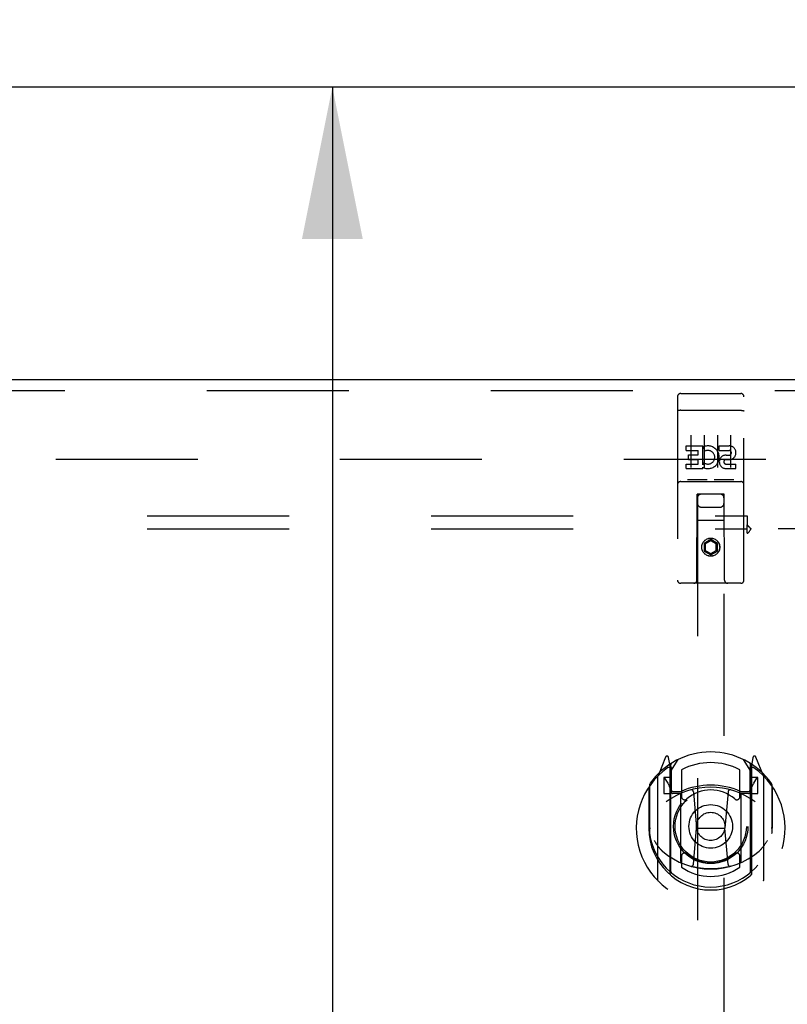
# Model space of a CAD drawing. Header units: inches. Extents: x 0 to 243, y 0 to 157.
# Tile 60 of 68: x 155 to 162, y 90 to 99. Entities that reach past the tile are written whole.
import ezdxf

# ---------------------------------------------------------------- set-up
doc = ezdxf.new("R2010")
doc.units = ezdxf.units.IN
doc.header["$LTSCALE"] = 13.357143
doc.header["$MEASUREMENT"] = 0
doc.linetypes.add('HIDDEN', pattern=[0.2, 0.1, -0.1])
doc.layers.get('0').update_dxf_attribs({"linetype": 'CONTINUOUS'})
for name, color, linetype in [('DEFAULT_2', 8, 'HIDDEN'), ('DIMENSIONS', 7, 'CONTINUOUS'), ('MAIN_DOOR_ASSEMBLY', 7, 'CONTINUOUS'), ('SUBPANELS', 7, 'CONTINUOUS')]:
    doc.layers.add(name, color=color, linetype=linetype)
doc.styles.get("Standard").update_dxf_attribs({"font": 'arial.ttf'})
doc.dimstyles.new('DIMSTYLE_1', dxfattribs={"dimtxt": 1.071429, "dimasz": 1.428571, "dimexe": 0.09, "dimexo": 0.07, "dimgap": 0.0375, "dimtad": 0, "dimtih": 1, "dimtoh": 1, "dimzin": 4, "dimdsep": 46, "dimtxsty": 'Standard', "dimblk": '_FILLED', "dimblk1": '_FILLED', "dimblk2": '_FILLED', "dimcen": 0.09, "dimazin": 1, "dimtfac": 1, "dimtdec": 3, "dimtofl": 0, "dimtmove": 0, "dimatfit": 3, "dimldrblk": '_FILLED', "dimfxl": 0, "dimtolj": 1, "dimtzin": 4, "dimarcsym": 0})

# ---------------------------------------------------------------- blocks, each defined once
blk = doc.blocks.new('_FILLED')
at = {"color": 0, "linetype": 'ByBlock'}
blk.add_solid([(0, 0), (-1, 0.2), (-1, -0.2)], dxfattribs=at)
blk = doc.blocks.new('*D9')
at = {"layer": 'DIMENSIONS', "color": 2, "linetype": 'Continuous'}
for p, q in [((158.0508, 98.4079), (158.0508, 88.1198)), ((158.0508, 75.6889), (158.0508, 85.9769)), ((164.6305, 75.6889), (156.7651, 75.6889))]:
    blk.add_line(p, q, dxfattribs=at)
at = {"layer": 'DIMENSIONS', "color": 2, "linetype": 'Continuous', "xscale": 1.4285714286, "yscale": 1.4285714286, "zscale": 1.4285714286}
for p, rotation in [((158.0508, 98.4079), 90), ((158.0508, 75.6889), 270)]:
    blk.add_blockref('_FILLED', p, dxfattribs=dict(at, rotation=rotation))
at = {"layer": 'DIMENSIONS', "color": 2, "linetype": 'Continuous', "insert": (158.0508, 87.5841), "char_height": 1.07143, "width": 3.744025, "attachment_point": 2, "line_spacing_factor": 0.9}
blk.add_mtext('22.72', dxfattribs=at)
blk = doc.blocks.new('*D10')
at = {"layer": 'DIMENSIONS', "color": 2, "linetype": 'Continuous'}
for p, q in [((165.2345, 76.2929), (165.2345, 103.9513)), ((167.1095, 99.1579), (167.1095, 103.9513)), ((165.2345, 102.6656), (162.2613, 102.6656)), ((167.1095, 102.6656), (169.9666, 102.6656))]:
    blk.add_line(p, q, dxfattribs=at)
at = {"layer": 'DIMENSIONS', "color": 2, "linetype": 'Continuous', "xscale": 1.4285714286, "yscale": 1.4285714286, "zscale": 1.4285714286}
blk.add_blockref('_FILLED', (165.2345, 102.6656), dxfattribs=at)
at = {"layer": 'DIMENSIONS', "color": 2, "linetype": 'Continuous', "xscale": 1.4285714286, "yscale": 1.4285714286, "zscale": 1.4285714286, "rotation": 180}
blk.add_blockref('_FILLED', (167.1095, 102.6656), dxfattribs=at)
at = {"layer": 'DIMENSIONS', "color": 2, "linetype": 'Continuous', "insert": (161.7256, 103.2013), "char_height": 1.07143, "width": 2.911577, "attachment_point": 3, "line_spacing_factor": 0.9}
blk.add_mtext('1.88', dxfattribs=at)

msp = doc.modelspace()

# ---------------------------------------------------------------- linework, layer by layer
at = {"color": 7, "linetype": 'Continuous'}
msp.add_line((167.047, 98.4079), (49.172, 98.4079), dxfattribs=at)
at = {"layer": 'DEFAULT_2', "color": 8, "linetype": 'HIDDEN'}
msp.add_line((128.7345, 94.9079), (163.7032, 94.9079), dxfattribs=at)
at = {"layer": 'MAIN_DOOR_ASSEMBLY', "color": 3, "linetype": 'Continuous'}
msp.add_line((127.4845, 95.6579), (164.422, 95.6579), dxfattribs=at)
at = {"layer": 'MAIN_DOOR_ASSEMBLY', "color": 8, "linetype": 'HIDDEN'}
for p, q in [((127.4845, 95.5539), (164.422, 95.5539)), ((161.297, 95.4954), (161.297, 93.7704)), ((161.327, 95.5254), (161.892, 95.5254)), ((161.922, 93.7704), (161.922, 95.4954)), ((161.3136, 95.3666), (161.3128, 95.3665)), ((161.3143, 95.3667), (161.3136, 95.3666)), ((161.3151, 95.3667), (161.3143, 95.3667)), ((161.3159, 95.3668), (161.3151, 95.3667)), ((161.3167, 95.3669), (161.3159, 95.3668)), ((161.3175, 95.367), (161.3167, 95.3669)), ((161.3183, 95.367), (161.3175, 95.367)), ((161.3191, 95.3671), (161.3183, 95.367)), ((161.3199, 95.3671), (161.3191, 95.3671)), ((161.3207, 95.3672), (161.3199, 95.3671)), ((161.3215, 95.3672), (161.3207, 95.3672)), ((161.3224, 95.3673), (161.3215, 95.3672)), ((161.3245, 95.3673), (161.3236, 95.3673)), ((161.3253, 95.3673), (161.3245, 95.3673)), ((161.3261, 95.3674), (161.3253, 95.3673)), ((161.327, 95.3674), (161.3261, 95.3674)), ((161.327, 95.3674), (161.8924, 95.3674)), ((161.8924, 95.3674), (161.8932, 95.3673)), ((161.8932, 95.3673), (161.8941, 95.3673)), ((161.8941, 95.3673), (161.8949, 95.3673)), ((161.8949, 95.3673), (161.8957, 95.3673)), ((161.8957, 95.3673), (161.8966, 95.3673)), ((161.8966, 95.3673), (161.8974, 95.3672)), ((161.8974, 95.3672), (161.8982, 95.3672)), ((161.8982, 95.3672), (161.8991, 95.3671)), ((161.8991, 95.3671), (161.8999, 95.3671)), ((161.8999, 95.3671), (161.9007, 95.367)), ((161.9007, 95.367), (161.9015, 95.367)), ((161.9015, 95.367), (161.9023, 95.3669)), ((161.9023, 95.3669), (161.9031, 95.3668)), ((161.9031, 95.3668), (161.9038, 95.3667)), ((161.9038, 95.3667), (161.9046, 95.3667)), ((161.9046, 95.3667), (161.9054, 95.3666)), ((161.422, 95.1342), (161.422, 94.8282)), ((161.547, 95.1342), (161.547, 94.8282)), ((161.672, 95.1342), (161.672, 94.8282)), ((161.797, 95.1342), (161.797, 94.8282)), ((161.3776, 95.0326), (161.5338, 95.0326)), ((161.3776, 94.9901), (161.3776, 95.0326)), ((161.5338, 94.855), (161.5338, 95.0326)), ((161.5581, 94.9845), (161.5412, 95.0236)), ((161.69, 95.0326), (161.7825, 95.0326)), ((161.69, 94.9901), (161.69, 95.0326)), ((161.3776, 94.9901), (161.4911, 94.9901)), ((161.3989, 94.9477), (161.4911, 94.9477)), ((161.3989, 94.9053), (161.3989, 94.9477)), ((161.4911, 94.9477), (161.4911, 94.9901)), ((161.69, 94.9901), (161.7825, 94.9901)), ((161.7539, 94.9463), (161.7824, 94.9463)), ((161.3776, 94.8618), (161.4911, 94.8618)), ((161.3776, 94.8194), (161.3776, 94.8618)), ((161.3776, 94.8194), (161.5338, 94.8194)), ((161.3989, 94.9053), (161.4911, 94.9053)), ((161.4911, 94.8618), (161.4911, 94.9053)), ((161.5338, 94.855), (161.5468, 94.8735)), ((161.5338, 94.8194), (161.5338, 94.8316)), ((161.5373, 94.8299), (161.5338, 94.8316)), ((161.75, 94.9053), (161.7963, 94.9053)), ((161.7539, 94.8618), (161.8463, 94.8618)), ((161.7539, 94.8194), (161.8463, 94.8194)), ((161.8463, 94.8194), (161.8463, 94.8618)), ((161.327, 94.6974), (161.892, 94.6974)), ((161.5706, 94.7134), (161.3986, 94.7134)), ((161.8206, 94.7134), (161.6486, 94.7134)), ((161.4795, 93.7704), (161.483, 94.5804)), ((161.4845, 94.5804), (161.483, 94.5804)), ((161.7345, 94.5804), (161.4845, 94.5804)), ((161.4845, 94.5804), (161.4845, 57.5786)), ((161.736, 94.5804), (161.7345, 94.5804)), ((161.7345, 57.5786), (161.7345, 94.5804)), ((161.7395, 93.7704), (161.736, 94.5804)), ((161.5245, 94.4554), (161.6945, 94.4554)), ((161.7371, 94.3304), (161.4819, 94.3304)), ((161.6095, 94.1522), (161.547, 94.1161)), ((161.547, 94.1161), (161.547, 94.044)), ((161.547, 94.1161), (161.557, 94.1104)), ((161.6095, 94.1407), (161.557, 94.1104)), ((161.557, 94.1104), (161.557, 94.0497)), ((161.6095, 94.1522), (161.6095, 94.1407)), ((161.672, 94.1161), (161.6095, 94.1522)), ((161.662, 94.1104), (161.6095, 94.1407)), ((161.672, 94.1161), (161.662, 94.1104)), ((161.662, 94.0497), (161.662, 94.1104)), ((161.672, 94.044), (161.672, 94.1161)), ((161.547, 94.044), (161.557, 94.0497)), ((161.547, 94.044), (161.6095, 94.0079)), ((161.557, 94.0497), (161.6095, 94.0194)), ((161.6095, 94.0194), (161.662, 94.0497)), ((161.6095, 94.0079), (161.672, 94.044)), ((161.6095, 94.0079), (161.6095, 94.0194)), ((161.672, 94.044), (161.662, 94.0497)), ((161.892, 93.7404), (161.327, 93.7404)), ((161.1841, 92.1062), (161.1139, 91.9307)), ((161.227, 92.0226), (161.2128, 92.1032)), ((161.2345, 91.9754), (161.3045, 92.0844)), ((161.9145, 92.0844), (161.9845, 91.9754)), ((162.0062, 92.1032), (161.992, 92.0226)), ((162.1051, 91.9307), (162.0349, 92.1062)), ((161.2057, 92.0261), (161.2054, 92.026)), ((161.2057, 92.0261), (161.2054, 92.026)), ((161.2061, 92.0265), (161.2057, 92.0261)), ((161.227, 91.0064), (161.227, 92.0226)), ((161.2345, 91.0313), (161.2345, 92.0343)), ((161.237, 92.0096), (161.237, 91.8023)), ((161.3345, 91.9876), (161.3345, 91.7349)), ((161.8845, 91.7349), (161.8845, 91.9876)), ((161.982, 91.8023), (161.982, 92.0096)), ((161.9845, 91.0313), (161.9845, 92.0343)), ((161.992, 92.0226), (161.992, 91.0064)), ((162.0135, 92.026), (162.009, 92.0291)), ((161.1095, 91.9201), (161.1095, 90.9526)), ((161.2345, 91.9154), (161.167, 91.9154)), ((161.167, 91.9154), (161.167, 91.7654)), ((161.1753, 91.9077), (161.2047, 91.8618)), ((162.052, 91.9154), (161.9845, 91.9154)), ((162.0142, 91.8618), (162.0437, 91.9077)), ((162.052, 91.7654), (162.052, 91.9154)), ((162.1095, 90.9526), (162.1095, 91.9201)), ((161.027, 91.8245), (161.027, 91.4364)), ((161.0345, 91.8473), (161.0345, 91.3897)), ((161.167, 91.7654), (161.227, 91.7654)), ((161.327, 91.7643), (161.2545, 91.7643)), ((161.257, 91.7823), (161.3228, 91.7823)), ((161.4464, 91.7805), (161.477, 91.4364)), ((161.7726, 91.7805), (161.742, 91.4364)), ((161.9645, 91.7643), (161.892, 91.7643)), ((161.8962, 91.7823), (161.962, 91.7823)), ((161.992, 91.7654), (162.052, 91.7654)), ((162.1845, 91.8473), (162.1845, 91.3897)), ((162.192, 91.4364), (162.192, 91.8245)), ((161.327, 91.1232), (161.327, 91.7545)), ((161.892, 91.7545), (161.892, 91.1232)), ((161.027, 91.4364), (161.042, 91.4364)), ((161.4468, 91.0971), (161.477, 91.4364)), ((161.477, 91.4364), (161.742, 91.4364)), ((161.7721, 91.0971), (161.742, 91.4364)), ((162.192, 91.4364), (162.177, 91.4364)), ((161.3345, 91.1738), (161.3345, 91.0709)), ((161.8845, 91.0709), (161.8845, 91.1738))]:
    msp.add_line(p, q, dxfattribs=at)
for points in [[(161.3128, 95.3665), (161.3125, 95.3664), (161.3121, 95.3664), (161.3117, 95.3663), (161.3114, 95.3663), (161.311, 95.3662), (161.3107, 95.3662), (161.3103, 95.3661), (161.31, 95.366), (161.3096, 95.366), (161.3093, 95.3659), (161.3089, 95.3659), (161.3086, 95.3658), (161.3083, 95.3657), (161.3079, 95.3657), (161.3076, 95.3656), (161.3073, 95.3655), (161.307, 95.3655), (161.3067, 95.3654), (161.3064, 95.3653), (161.3061, 95.3652), (161.3058, 95.3652), (161.3055, 95.3651), (161.3052, 95.365), (161.3049, 95.3649), (161.3046, 95.3649), (161.3043, 95.3648), (161.3041, 95.3647), (161.3038, 95.3646), (161.3035, 95.3645), (161.3033, 95.3645), (161.303, 95.3644), (161.3028, 95.3643), (161.3025, 95.3642), (161.3023, 95.3641), (161.302, 95.364), (161.3018, 95.364), (161.3016, 95.3639), (161.3014, 95.3638), (161.3011, 95.3637), (161.3009, 95.3636), (161.3007, 95.3635), (161.3005, 95.3634), (161.3003, 95.3633), (161.3001, 95.3632), (161.2999, 95.3631), (161.2998, 95.363), (161.2996, 95.363), (161.2994, 95.3629), (161.2993, 95.3628), (161.2991, 95.3627), (161.2989, 95.3626), (161.2988, 95.3625), (161.2987, 95.3624), (161.2985, 95.3623), (161.2984, 95.3622), (161.2983, 95.3621), (161.2981, 95.362), (161.298, 95.3619), (161.2979, 95.3618), (161.2978, 95.3617), (161.2977, 95.3616), (161.2976, 95.3615), (161.2976, 95.3614), (161.2975, 95.3613), (161.2974, 95.3612), (161.2973, 95.3611), (161.2973, 95.361), (161.2972, 95.3609), (161.2972, 95.3608), (161.2971, 95.3606), (161.2971, 95.3605), (161.297, 95.3604), (161.297, 95.3603), (161.297, 95.3602), (161.297, 95.3601), (161.297, 95.36), (161.297, 95.3599)], [(161.3236, 95.3673), (161.3232, 95.3673), (161.3224, 95.3673)], [(161.9054, 95.3666), (161.9061, 95.3665), (161.9065, 95.3664), (161.9068, 95.3664), (161.9072, 95.3663), (161.9076, 95.3663), (161.9079, 95.3662), (161.9083, 95.3662), (161.9086, 95.3661), (161.909, 95.366), (161.9093, 95.366), (161.9097, 95.3659), (161.91, 95.3659), (161.9103, 95.3658), (161.9107, 95.3657), (161.911, 95.3657), (161.9113, 95.3656), (161.9116, 95.3655), (161.912, 95.3655), (161.9123, 95.3654), (161.9126, 95.3653), (161.9129, 95.3652), (161.9132, 95.3652), (161.9135, 95.3651), (161.9138, 95.365), (161.9141, 95.3649), (161.9143, 95.3649), (161.9146, 95.3648), (161.9149, 95.3647), (161.9152, 95.3646), (161.9154, 95.3645), (161.9157, 95.3645), (161.9159, 95.3644), (161.9162, 95.3643), (161.9164, 95.3642), (161.9167, 95.3641), (161.9169, 95.364), (161.9171, 95.364), (161.9174, 95.3639), (161.9176, 95.3638), (161.9178, 95.3637), (161.918, 95.3636), (161.9182, 95.3635), (161.9184, 95.3634), (161.9186, 95.3633), (161.9188, 95.3632), (161.919, 95.3631), (161.9192, 95.363), (161.9194, 95.363), (161.9195, 95.3629), (161.9197, 95.3628), (161.9198, 95.3627), (161.92, 95.3626), (161.9201, 95.3625), (161.9203, 95.3624), (161.9204, 95.3623), (161.9206, 95.3622), (161.9207, 95.3621), (161.9208, 95.362), (161.9209, 95.3619), (161.921, 95.3618), (161.9211, 95.3617), (161.9212, 95.3616), (161.9213, 95.3615), (161.9214, 95.3614), (161.9215, 95.3613), (161.9215, 95.3612), (161.9216, 95.3611), (161.9217, 95.361), (161.9217, 95.3609), (161.9218, 95.3608), (161.9218, 95.3606), (161.9219, 95.3605), (161.9219, 95.3604), (161.9219, 95.3603), (161.9219, 95.3602), (161.922, 95.3601), (161.922, 95.36), (161.922, 95.3599)], [(161.3986, 94.7134), (161.3984, 94.7134), (161.3981, 94.7134), (161.3979, 94.7134), (161.3977, 94.7134), (161.3975, 94.7134), (161.3973, 94.7134), (161.3971, 94.7134), (161.3969, 94.7134), (161.3968, 94.7134), (161.3966, 94.7134), (161.3964, 94.7134), (161.3962, 94.7135), (161.3961, 94.7135), (161.3959, 94.7135), (161.3957, 94.7135), (161.3956, 94.7135), (161.3954, 94.7136), (161.3952, 94.7136), (161.3951, 94.7136), (161.3949, 94.7136), (161.3948, 94.7137), (161.3947, 94.7137), (161.3945, 94.7137), (161.3944, 94.7137), (161.3942, 94.7138), (161.3941, 94.7138), (161.394, 94.7138), (161.3939, 94.7139), (161.3937, 94.7139), (161.3936, 94.7139), (161.3935, 94.714), (161.3934, 94.714), (161.3933, 94.714), (161.3931, 94.7141), (161.393, 94.7141), (161.3929, 94.7141), (161.3928, 94.7142), (161.3927, 94.7142), (161.3926, 94.7143), (161.3925, 94.7143), (161.3924, 94.7143), (161.3923, 94.7144), (161.3922, 94.7144), (161.3921, 94.7145), (161.3921, 94.7145), (161.392, 94.7146)], [(161.577, 94.7146), (161.5769, 94.7145), (161.5768, 94.7145), (161.5767, 94.7144), (161.5766, 94.7144), (161.5765, 94.7143), (161.5764, 94.7143), (161.5763, 94.7143), (161.5762, 94.7142), (161.5761, 94.7142), (161.576, 94.7141), (161.5759, 94.7141), (161.5758, 94.7141), (161.5757, 94.714), (161.5756, 94.714), (161.5755, 94.714), (161.5753, 94.7139), (161.5752, 94.7139), (161.5751, 94.7139), (161.575, 94.7138), (161.5748, 94.7138), (161.5747, 94.7138), (161.5746, 94.7137), (161.5744, 94.7137), (161.5743, 94.7137), (161.5741, 94.7137), (161.574, 94.7136), (161.5738, 94.7136), (161.5737, 94.7136), (161.5735, 94.7136), (161.5734, 94.7135), (161.5732, 94.7135), (161.5731, 94.7135), (161.5729, 94.7135), (161.5727, 94.7135), (161.5725, 94.7134), (161.5724, 94.7134), (161.5722, 94.7134), (161.572, 94.7134), (161.5718, 94.7134), (161.5716, 94.7134), (161.5714, 94.7134), (161.5712, 94.7134), (161.571, 94.7134), (161.5708, 94.7134), (161.5706, 94.7134)], [(161.6486, 94.7134), (161.6484, 94.7134), (161.6481, 94.7134), (161.6479, 94.7134), (161.6477, 94.7134), (161.6475, 94.7134), (161.6473, 94.7134), (161.6471, 94.7134), (161.647, 94.7134), (161.6468, 94.7134), (161.6466, 94.7134), (161.6464, 94.7134), (161.6462, 94.7135), (161.6461, 94.7135), (161.6459, 94.7135), (161.6457, 94.7135), (161.6456, 94.7135), (161.6454, 94.7136), (161.6452, 94.7136), (161.6451, 94.7136), (161.6449, 94.7136), (161.6448, 94.7137), (161.6447, 94.7137), (161.6445, 94.7137), (161.6444, 94.7137), (161.6442, 94.7138), (161.6441, 94.7138), (161.644, 94.7138), (161.6439, 94.7139), (161.6437, 94.7139), (161.6436, 94.7139), (161.6435, 94.714), (161.6434, 94.714), (161.6433, 94.714), (161.6431, 94.7141), (161.643, 94.7141), (161.6429, 94.7141), (161.6428, 94.7142), (161.6427, 94.7142), (161.6426, 94.7143), (161.6425, 94.7143), (161.6424, 94.7143), (161.6423, 94.7144), (161.6422, 94.7144), (161.6421, 94.7145), (161.6421, 94.7145), (161.642, 94.7146)], [(161.827, 94.7146), (161.8269, 94.7145), (161.8268, 94.7145), (161.8267, 94.7144), (161.8266, 94.7144), (161.8265, 94.7143), (161.8264, 94.7143), (161.8263, 94.7143), (161.8262, 94.7142), (161.8261, 94.7142), (161.826, 94.7141), (161.8259, 94.7141), (161.8258, 94.7141), (161.8257, 94.714), (161.8256, 94.714), (161.8255, 94.714), (161.8253, 94.7139), (161.8252, 94.7139), (161.8251, 94.7139), (161.825, 94.7138), (161.8248, 94.7138), (161.8247, 94.7138), (161.8246, 94.7137), (161.8244, 94.7137), (161.8243, 94.7137), (161.8242, 94.7137), (161.824, 94.7136), (161.8239, 94.7136), (161.8237, 94.7136), (161.8235, 94.7136), (161.8234, 94.7135), (161.8232, 94.7135), (161.8231, 94.7135), (161.8229, 94.7135), (161.8227, 94.7135), (161.8225, 94.7134), (161.8224, 94.7134), (161.8222, 94.7134), (161.822, 94.7134), (161.8218, 94.7134), (161.8216, 94.7134), (161.8214, 94.7134), (161.8212, 94.7134), (161.821, 94.7134), (161.8208, 94.7134), (161.8206, 94.7134)], [(161.077, 91.323), (161.0801, 91.3177), (161.0831, 91.3127), (161.0861, 91.3078), (161.089, 91.3032), (161.0918, 91.2988), (161.0945, 91.2945), (161.0972, 91.2905), (161.0998, 91.2866), (161.1023, 91.2828), (161.1048, 91.2792), (161.1073, 91.2758), (161.1097, 91.2724), (161.112, 91.2692), (161.1143, 91.2661), (161.1166, 91.2632), (161.1188, 91.2603), (161.1209, 91.2576), (161.1231, 91.2549), (161.1252, 91.2524), (161.1272, 91.2499), (161.1292, 91.2476), (161.1312, 91.2453), (161.1331, 91.2431), (161.135, 91.241), (161.1369, 91.239), (161.1387, 91.237), (161.1405, 91.2352), (161.1423, 91.2334), (161.144, 91.2316), (161.1457, 91.23), (161.1473, 91.2284), (161.1489, 91.2269), (161.1505, 91.2254), (161.1521, 91.224), (161.1536, 91.2226), (161.1551, 91.2213)], [(162.0638, 91.2213), (162.0653, 91.2226), (162.0668, 91.224), (162.0684, 91.2254), (162.07, 91.2268), (162.0716, 91.2284), (162.0733, 91.23), (162.075, 91.2316), (162.0767, 91.2334), (162.0784, 91.2352), (162.0802, 91.237), (162.0821, 91.239), (162.0839, 91.241), (162.0858, 91.2431), (162.0878, 91.2453), (162.0897, 91.2476), (162.0917, 91.2499), (162.0938, 91.2524), (162.0959, 91.2549), (162.098, 91.2576), (162.1002, 91.2603), (162.1024, 91.2632), (162.1046, 91.2661), (162.1069, 91.2692), (162.1093, 91.2724), (162.1117, 91.2757), (162.1141, 91.2792), (162.1166, 91.2828), (162.1192, 91.2866), (162.1218, 91.2905), (162.1244, 91.2945), (162.1272, 91.2988), (162.13, 91.3032), (162.1329, 91.3078), (162.1358, 91.3126), (162.1389, 91.3177), (162.142, 91.323)], [(161.7974, 91.0796), (161.792, 91.0781), (161.7866, 91.0766), (161.7812, 91.0752), (161.7758, 91.0739), (161.7703, 91.0726), (161.7649, 91.0713), (161.7594, 91.0701), (161.7539, 91.0689), (161.7485, 91.0678), (161.743, 91.0667), (161.7375, 91.0657), (161.732, 91.0647), (161.7265, 91.0637), (161.7209, 91.0628), (161.7154, 91.0619), (161.7099, 91.0611), (161.7043, 91.0603), (161.6988, 91.0596), (161.6932, 91.0589), (161.6877, 91.0582), (161.6821, 91.0576), (161.6765, 91.0571), (161.671, 91.0566), (161.6654, 91.0561), (161.6598, 91.0557), (161.6542, 91.0553), (161.6486, 91.055), (161.643, 91.0547), (161.6374, 91.0544), (161.6319, 91.0542), (161.6263, 91.0541), (161.6207, 91.0539), (161.6151, 91.0539), (161.6095, 91.0539), (161.6039, 91.0539), (161.5983, 91.0539), (161.5927, 91.0541), (161.5871, 91.0542), (161.5815, 91.0544), (161.5759, 91.0547), (161.5703, 91.055), (161.5647, 91.0553), (161.5591, 91.0557), (161.5536, 91.0561), (161.548, 91.0566), (161.5424, 91.0571), (161.5368, 91.0576), (161.5313, 91.0582), (161.5257, 91.0589), (161.5202, 91.0596), (161.5146, 91.0603), (161.5091, 91.0611), (161.5035, 91.0619), (161.498, 91.0628), (161.4925, 91.0637), (161.487, 91.0647), (161.4815, 91.0657), (161.476, 91.0667), (161.4705, 91.0678), (161.465, 91.0689), (161.4595, 91.0701), (161.4541, 91.0713), (161.4486, 91.0726), (161.4432, 91.0739), (161.4377, 91.0752), (161.4323, 91.0766), (161.4269, 91.0781), (161.4215, 91.0796)]]:
    msp.add_lwpolyline(points, dxfattribs=at)
for centre, radius in [((161.6095, 94.0804), 0.085), ((161.6095, 94.0804), 0.0845), ((161.6095, 91.4544), 0.35), ((161.6095, 91.4544), 0.335), ((161.6095, 91.4544), 0.205), ((161.6095, 91.4544), 0.133)]:
    msp.add_circle(centre, radius, dxfattribs=at)
for centre, radius, start, end in [((161.327, 95.4954), 0.03, 90, 180), ((161.892, 95.4954), 0.03, 0, 90), ((161.5835, 94.9258), 0.1065, 244.26362, 113.40274), ((161.7825, 94.9682), 0.0644, 282.29948, 90.07752), ((161.5835, 94.9258), 0.0639, 234.88948, 113.40261), ((161.7539, 94.8828), 0.0635, 90, 270), ((161.7825, 94.9682), 0.0219, 269.90115, 90), ((161.7539, 94.8837), 0.0219, 100.307, 270), ((161.327, 94.6674), 0.03, 90, 180), ((161.892, 94.6674), 0.03, 0, 90), ((161.5245, 94.5404), 0.04, 90, 180), ((161.6945, 94.5404), 0.04, 0, 90), ((161.5245, 94.4954), 0.04, 180, 270), ((161.6945, 94.4954), 0.04, 270, 360), ((161.327, 93.7704), 0.03, 180, 270), ((161.4495, 93.7704), 0.03, 270, 360), ((161.7695, 93.7704), 0.03, 180, 270), ((161.892, 93.7704), 0.03, 270, 360), ((161.6095, 91.4544), 0.7, 35.29614, 144.70386), ((161.198, 92.1006), 0.015, 10, 158.19585), ((161.2545, 92.0343), 0.02, 121.4688, 179.99919), ((161.6095, 91.4544), 0.6, 62.72039, 117.27961), ((161.9645, 92.0343), 0.02, 0, 58.52955), ((162.021, 92.1006), 0.015, 21.80415, 170), ((161.6095, 91.4364), 0.7, 125.51263, 54.48737), ((161.2145, 91.9899), 0.02, 0, 125.51263), ((161.217, 92.0096), 0.02, 0, 125.25426), ((162.002, 92.0096), 0.02, 54.74574, 180), ((162.0045, 91.9899), 0.02, 54.48737, 180), ((161.0545, 91.8473), 0.02, 144.70386, 180), ((161.1245, 91.9201), 0.015, 135.07479, 180), ((161.1795, 91.9104), 0.005, 90, 212.67924), ((161.0465, 91.7603), 0.188, 0, 32.67924), ((162.1725, 91.7603), 0.188, 147.32076, 180), ((162.0395, 91.9104), 0.005, 327.32076, 90), ((162.0945, 91.9201), 0.015, 0, 44.92521), ((162.1645, 91.8473), 0.02, 0, 35.29614), ((161.6095, 91.1239), 0.7, 53.23192, 126.76808), ((161.2545, 91.7843), 0.02, 180, 270), ((161.257, 91.8023), 0.02, 180, 270), ((161.3228, 91.8023), 0.02, 270, 293.46396), ((161.342, 91.7545), 0.015, 112.9863, 180), ((161.6095, 91.1419), 0.7, 66.53604, 113.46396), ((161.6095, 91.4544), 0.3425, 48.87392, 131.12608), ((161.4265, 91.7788), 0.02, 5.07961, 105.6131), ((161.7925, 91.7788), 0.02, 74.3869, 174.92039), ((161.877, 91.7545), 0.015, 0, 67.0137), ((161.8962, 91.8023), 0.02, 246.53604, 270), ((161.962, 91.8023), 0.02, 270, 360), ((161.9645, 91.7843), 0.02, 270, 360), ((161.3645, 91.7349), 0.03, 180, 311.12608), ((161.8545, 91.7349), 0.03, 228.87392, 360), ((161.6095, 91.4389), 0.5825, 180.24643, 359.75357), ((161.0545, 91.3897), 0.02, 180, 187.66218), ((161.6095, 91.4644), 0.58, 187.66218, 352.33782), ((162.1645, 91.3897), 0.02, 352.33782, 360), ((161.6095, 91.7539), 0.7, 229.52902, 310.47098), ((161.342, 91.1232), 0.015, 180, 247.0137), ((161.3645, 91.1738), 0.03, 48.87392, 180), ((161.6095, 91.4544), 0.3425, 228.87392, 311.12608), ((161.8545, 91.1738), 0.03, 0, 131.12608), ((161.877, 91.1232), 0.015, 292.9863, 360), ((161.2545, 91.0313), 0.02, 180, 230.65944), ((161.6095, 91.4644), 0.48, 235.04613, 304.95387), ((161.4269, 91.0988), 0.02, 254.42484, 354.92039), ((161.7921, 91.0988), 0.02, 185.07961, 285.57516), ((161.9645, 91.0313), 0.02, 309.33785, 359.99835), ((161.1245, 90.9526), 0.015, 180, 224.92521), ((161.242, 91.0064), 0.015, 180, 229.64129), ((161.977, 91.0064), 0.015, 310.35871, 360), ((162.0945, 90.9526), 0.015, 315.07479, 360)]:
    msp.add_arc(centre, radius, start, end, dxfattribs=at)
at = {"layer": 'SUBPANELS', "color": 8, "linetype": 'HIDDEN'}
for p, q in [((132.2657, 94.3766), (161.9532, 94.3766)), ((161.9532, 94.3766), (161.9532, 94.2901)), ((161.9532, 94.2107), (161.9532, 94.2901)), ((132.2657, 94.2516), (161.9532, 94.2516)), ((163.5782, 94.2516), (161.9886, 94.2516))]:
    msp.add_line(p, q, dxfattribs=at)
for points in [[(161.9532, 94.2901), (161.9548, 94.2879), (161.9564, 94.2858), (161.958, 94.2838), (161.9596, 94.2818), (161.9611, 94.28), (161.9627, 94.2782), (161.9642, 94.2765), (161.9657, 94.2749), (161.9672, 94.2733), (161.9687, 94.2718), (161.9702, 94.2703)], [(161.9702, 94.2703), (161.9767, 94.2639), (161.9786, 94.262), (161.9805, 94.2602), (161.9823, 94.2583), (161.984, 94.2565), (161.9857, 94.2547), (161.9872, 94.2531), (161.9886, 94.2516)], [(161.9532, 94.2107), (161.955, 94.2114), (161.9567, 94.2122), (161.9584, 94.213), (161.96, 94.214), (161.9615, 94.215), (161.9631, 94.2162), (161.9646, 94.2176), (161.9661, 94.2191), (161.9676, 94.2207), (161.969, 94.2224), (161.9703, 94.2241), (161.9717, 94.226), (161.973, 94.228), (161.9743, 94.2301), (161.9756, 94.2323), (161.9784, 94.2369)], [(161.9784, 94.2369), (161.9798, 94.2392), (161.9813, 94.2416), (161.9828, 94.2439), (161.9842, 94.246), (161.9857, 94.2481), (161.9872, 94.2499), (161.9886, 94.2516)]]:
    msp.add_lwpolyline(points, dxfattribs=at)

# ---------------------------------------------------------------- dimensions: what is measured, and where the dimension line sits
at = {"layer": 'DIMENSIONS', "color": 2, "linetype": 'Continuous'}
for base, p1, p2, angle, picture, middle in [((165.2344735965, 102.6656213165), (167.1094735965, 99.0878548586), (165.2344735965, 76.2228548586), 180, '*D10', (160.3142333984, 102.6596435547)), ((158.0508, 75.6889), (166.922, 98.4079), (164.7005, 75.6889), 270, '*D9', (158.0306, 87.0503))]:
    dim = msp.add_linear_dim(base=base, p1=p1, p2=p2, angle=angle, dimstyle='DIMSTYLE_1', dxfattribs=at)
    dim.commit()
    dim.dimension.update_dxf_attribs({"geometry": picture, "text_midpoint": middle, "dimtype": 160})

doc.saveas('drawing.dxf')
